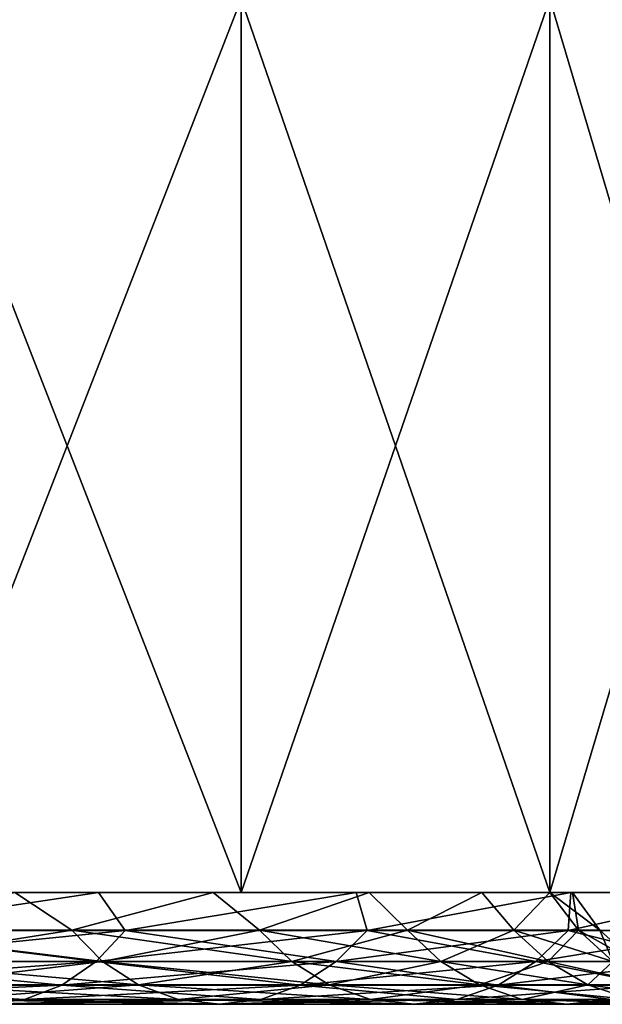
# Model space of a CAD drawing. Header units: millimetres. Extents: x -25 to 64, y -3 to 358.
# Tile 19 of 256: x 18.66 to 21.27, y -3.5 to 0.91. Entities that reach past the tile are written whole.
import ezdxf

# ---------------------------------------------------------------- set-up
doc = ezdxf.new("R2010")
doc.units = ezdxf.units.MM
doc.header["$LTSCALE"] = 52.148148
for name, color, linetype in [('342', 7, 'CONTINUOUS'), ('343', 7, 'CONTINUOUS'), ('348', 7, 'CONTINUOUS'), ('351', 7, 'CONTINUOUS'), ('352', 7, 'CONTINUOUS'), ('358', 7, 'CONTINUOUS')]:
    doc.layers.add(name, color=color, linetype=linetype)

msp = doc.modelspace()

# ---------------------------------------------------------------- linework, layer by layer
at = {"layer": '342', "color": 7, "linetype": 'CONTINUOUS', "true_color": 0xaaaaaa}
for points in [[(18.0933, -3, -17.252), (19.6513, -3, -15.454), (16.1687, -3, -16.1687), (18.0933, -3, -17.252)], [(16.1687, -3, -16.1687), (19.6513, -3, -15.454), (17.6757, -3, -14.506), (16.1687, -3, -16.1687)], [(19.6513, -3, 15.454), (18.0933, -3, 17.252), (16.1687, -3, 16.1687), (19.6513, -3, 15.454)], [(17.6757, -3, 14.506), (19.6513, -3, 15.454), (16.1687, -3, 16.1687), (17.6757, -3, 14.506)], [(19.6513, -3, -15.454), (21.0314, -3, -13.516), (17.6757, -3, -14.506), (19.6513, -3, -15.454)], [(17.6757, -3, -14.506), (21.0314, -3, -13.516), (19.0124, -3, -12.7037), (17.6757, -3, -14.506)], [(21.0314, -3, 13.516), (19.6513, -3, 15.454), (17.6757, -3, 14.506), (21.0314, -3, 13.516)], [(19.0124, -3, 12.7037), (21.0314, -3, 13.516), (17.6757, -3, 14.506), (19.0124, -3, 12.7037)], [(21.0314, -3, -13.516), (22.2209, -3, -11.4556), (19.0124, -3, -12.7037), (21.0314, -3, -13.516)], [(19.0124, -3, -12.7037), (22.2209, -3, -11.4556), (20.166, -3, -10.779), (19.0124, -3, -12.7037)], [(22.2209, -3, 11.4556), (21.0314, -3, 13.516), (19.0124, -3, 12.7037), (22.2209, -3, 11.4556)], [(20.166, -3, 10.779), (22.2209, -3, 11.4556), (19.0124, -3, 12.7037), (20.166, -3, 10.779)], [(22.2209, -3, -11.4556), (23.2092, -3, -9.2915), (20.166, -3, -10.779), (22.2209, -3, -11.4556)], [(20.166, -3, -10.779), (23.2092, -3, -9.2915), (21.1254, -3, -8.7505), (20.166, -3, -10.779)], [(23.2092, -3, 9.2915), (22.2209, -3, 11.4556), (20.166, -3, 10.779), (23.2092, -3, 9.2915)], [(21.1254, -3, 8.7505), (23.2092, -3, 9.2915), (20.166, -3, 10.779), (21.1254, -3, 8.7505)], [(23.2092, -3, -9.2915), (23.9873, -3, -7.0432), (21.1254, -3, -8.7505), (23.2092, -3, -9.2915)], [(21.1254, -3, -8.7505), (23.9873, -3, -7.0432), (21.8814, -3, -6.6376), (21.1254, -3, -8.7505)], [(23.9873, -3, 7.0432), (23.2092, -3, 9.2915), (21.1254, -3, 8.7505), (23.9873, -3, 7.0432)], [(21.8814, -3, 6.6376), (23.9873, -3, 7.0432), (21.1254, -3, 8.7505), (21.8814, -3, 6.6376)]]:
    msp.add_3dface(points, dxfattribs=at)
at = {"layer": '343', "color": 7, "linetype": 'CONTINUOUS', "true_color": 0xaaaaaa}
for points in [[(18.0933, -3, 17.252), (19.6513, -3, 15.454), (18.0933, 1, 17.252), (18.0933, -3, 17.252)], [(18.0933, 1, 17.252), (19.6513, -3, 15.454), (19.6513, 1, 15.454), (18.0933, 1, 17.252)], [(19.6513, -3, 15.454), (21.0314, -3, 13.516), (19.6513, 1, 15.454), (19.6513, -3, 15.454)], [(19.6513, 1, 15.454), (21.0314, -3, 13.516), (21.0314, 1, 13.516), (19.6513, 1, 15.454)], [(21.0314, -3, 13.516), (22.2209, -3, 11.4556), (21.0314, 1, 13.516), (21.0314, -3, 13.516)], [(21.0314, 1, 13.516), (22.2209, -3, 11.4556), (22.2209, 1, 11.4556), (21.0314, 1, 13.516)]]:
    msp.add_3dface(points, dxfattribs=at)
at = {"layer": '348', "color": 7, "linetype": 'CONTINUOUS', "true_color": 0xaaaaaa}
for points in [[(19.6513, -3, -15.454), (18.0933, -3, -17.252), (19.6513, 1, -15.454), (19.6513, -3, -15.454)], [(18.0933, -3, -17.252), (18.0933, 1, -17.252), (19.6513, 1, -15.454), (18.0933, -3, -17.252)], [(21.0314, -3, -13.516), (19.6513, -3, -15.454), (21.0314, 1, -13.516), (21.0314, -3, -13.516)], [(19.6513, -3, -15.454), (19.6513, 1, -15.454), (21.0314, 1, -13.516), (19.6513, -3, -15.454)], [(22.2209, -3, -11.4556), (21.0314, -3, -13.516), (22.2209, 1, -11.4556), (22.2209, -3, -11.4556)], [(21.0314, -3, -13.516), (21.0314, 1, -13.516), (22.2209, 1, -11.4556), (21.0314, -3, -13.516)]]:
    msp.add_3dface(points, dxfattribs=at)
at = {"layer": '351', "color": 7, "linetype": 'CONTINUOUS', "true_color": 0x323232}
for points in [[(17.6757, -3, -14.506), (19.0124, -3, -12.7037), (17.8773, -3.1691, -14.0589), (17.6757, -3, -14.506)], [(17.8773, -3.1691, -14.0589), (19.0124, -3, -12.7037), (19.1328, -3.1691, -12.2959), (17.8773, -3.1691, -14.0589)], [(18.8929, -3.1679, -9.7399), (18.6385, -3, -9.9625), (17.8815, -3.1679, -11.4917), (18.8929, -3.1679, -9.7399)], [(19.5252, -3, -8.0876), (18.6385, -3, -9.9625), (18.8929, -3.1679, -9.7399), (19.5252, -3, -8.0876)], [(19.7331, -3.1679, -7.9), (19.5252, -3, -8.0876), (18.8929, -3.1679, -9.7399), (19.7331, -3.1679, -7.9)], [(19.0124, -3, -12.7037), (20.166, -3, -10.779), (19.1328, -3.1691, -12.2959), (19.0124, -3, -12.7037)], [(19.1328, -3.1691, -12.2959), (20.166, -3, -10.779), (20.2149, -3.1691, -10.4215), (19.1328, -3.1691, -12.2959)], [(20.224, -3, -6.1349), (19.5252, -3, -8.0876), (19.7331, -3.1679, -7.9), (20.224, -3, -6.1349)], [(20.3947, -3.1679, -5.9884), (20.224, -3, -6.1349), (19.7331, -3.1679, -7.9), (20.3947, -3.1679, -5.9884)], [(20.166, -3, -10.779), (21.1254, -3, -8.7505), (20.2149, -3.1691, -10.4215), (20.166, -3, -10.779)], [(20.2149, -3.1691, -10.4215), (21.1254, -3, -8.7505), (21.114, -3.1691, -8.4528), (20.2149, -3.1691, -10.4215)], [(20.7279, -3, -4.123), (20.224, -3, -6.1349), (20.3947, -3.1679, -5.9884), (20.7279, -3, -4.123)], [(20.8716, -3.1679, -4.0227), (20.7279, -3, -4.123), (20.3947, -3.1679, -5.9884), (20.8716, -3.1679, -4.0227)], [(21.0322, -3, -2.0715), (20.7279, -3, -4.123), (20.8716, -3.1679, -4.0227), (21.0322, -3, -2.0715)], [(21.1595, -3.1679, -2.0205), (21.0322, -3, -2.0715), (20.8716, -3.1679, -4.0227), (21.1595, -3.1679, -2.0205)], [(21.134, -3), (21.0322, -3, -2.0715), (21.2557, -3.1679), (21.134, -3)], [(21.2557, -3.1679), (21.0322, -3, -2.0715), (21.1595, -3.1679, -2.0205), (21.2557, -3.1679)], [(21.1254, -3, -8.7505), (21.8814, -3, -6.6376), (21.114, -3.1691, -8.4528), (21.1254, -3, -8.7505)], [(21.114, -3.1691, -8.4528), (21.8814, -3, -6.6376), (21.8219, -3.1691, -6.4075), (21.114, -3.1691, -8.4528)], [(17.8773, -3.1691, -14.0589), (19.1328, -3.1691, -12.2959), (17.7551, -3.3091, -13.9627), (17.8773, -3.1691, -14.0589)], [(19.1328, -3.1691, -12.2959), (19.0019, -3.3091, -12.2118), (17.7551, -3.3091, -13.9627), (19.1328, -3.1691, -12.2959)], [(18.8929, -3.1679, -9.7399), (17.8815, -3.1679, -11.4917), (19.0309, -3.3082, -9.8111), (18.8929, -3.1679, -9.7399)], [(19.0309, -3.3082, -9.8111), (17.8815, -3.1679, -11.4917), (18.0121, -3.3082, -11.5757), (19.0309, -3.3082, -9.8111)], [(19.7331, -3.1679, -7.9), (18.8929, -3.1679, -9.7399), (19.8773, -3.3082, -7.9577), (19.7331, -3.1679, -7.9)], [(19.8773, -3.3082, -7.9577), (18.8929, -3.1679, -9.7399), (19.0309, -3.3082, -9.8111), (19.8773, -3.3082, -7.9577)], [(19.1328, -3.1691, -12.2959), (20.2149, -3.1691, -10.4215), (19.0019, -3.3091, -12.2118), (19.1328, -3.1691, -12.2959)], [(20.2149, -3.1691, -10.4215), (20.0767, -3.3091, -10.3502), (19.0019, -3.3091, -12.2118), (20.2149, -3.1691, -10.4215)], [(20.3947, -3.1679, -5.9884), (19.7331, -3.1679, -7.9), (20.5437, -3.3082, -6.0322), (20.3947, -3.1679, -5.9884)], [(20.5437, -3.3082, -6.0322), (19.7331, -3.1679, -7.9), (19.8773, -3.3082, -7.9577), (20.5437, -3.3082, -6.0322)], [(20.2149, -3.1691, -10.4215), (21.114, -3.1691, -8.4528), (20.0767, -3.3091, -10.3502), (20.2149, -3.1691, -10.4215)], [(21.114, -3.1691, -8.4528), (20.9696, -3.3091, -8.395), (20.0767, -3.3091, -10.3502), (21.114, -3.1691, -8.4528)], [(20.8716, -3.1679, -4.0227), (20.3947, -3.1679, -5.9884), (21.0241, -3.3082, -4.0521), (20.8716, -3.1679, -4.0227)], [(21.0241, -3.3082, -4.0521), (20.3947, -3.1679, -5.9884), (20.5437, -3.3082, -6.0322), (21.0241, -3.3082, -4.0521)], [(21.1595, -3.1679, -2.0205), (20.8716, -3.1679, -4.0227), (21.3141, -3.3082, -2.0352), (21.1595, -3.1679, -2.0205)], [(21.3141, -3.3082, -2.0352), (20.8716, -3.1679, -4.0227), (21.0241, -3.3082, -4.0521), (21.3141, -3.3082, -2.0352)], [(21.114, -3.1691, -8.4528), (21.8219, -3.1691, -6.4075), (20.9696, -3.3091, -8.395), (21.114, -3.1691, -8.4528)], [(21.8219, -3.1691, -6.4075), (21.6727, -3.3091, -6.3637), (20.9696, -3.3091, -8.395), (21.8219, -3.1691, -6.4075)], [(21.2557, -3.1679), (21.1595, -3.1679, -2.0205), (21.411, -3.3082), (21.2557, -3.1679)], [(21.411, -3.3082), (21.1595, -3.1679, -2.0205), (21.3141, -3.3082, -2.0352), (21.411, -3.3082)], [(18.8494, -3.4137, -12.1138), (17.6126, -3.4137, -13.8507), (19.0019, -3.3091, -12.2118), (18.8494, -3.4137, -12.1138)], [(19.0019, -3.3091, -12.2118), (17.6126, -3.4137, -13.8507), (17.7551, -3.3091, -13.9627), (19.0019, -3.3091, -12.2118)], [(19.0309, -3.3082, -9.8111), (18.0121, -3.3082, -11.5757), (19.1918, -3.413, -9.8941), (19.0309, -3.3082, -9.8111)], [(19.1918, -3.413, -9.8941), (18.0121, -3.3082, -11.5757), (18.1644, -3.413, -11.6736), (19.1918, -3.413, -9.8941)], [(19.9156, -3.4137, -10.2672), (18.8494, -3.4137, -12.1138), (20.0767, -3.3091, -10.3502), (19.9156, -3.4137, -10.2672)], [(20.0767, -3.3091, -10.3502), (18.8494, -3.4137, -12.1138), (19.0019, -3.3091, -12.2118), (20.0767, -3.3091, -10.3502)], [(19.8773, -3.3082, -7.9577), (19.0309, -3.3082, -9.8111), (20.0454, -3.413, -8.025), (19.8773, -3.3082, -7.9577)], [(20.0454, -3.413, -8.025), (19.0309, -3.3082, -9.8111), (19.1918, -3.413, -9.8941), (20.0454, -3.413, -8.025)], [(20.5437, -3.3082, -6.0322), (19.8773, -3.3082, -7.9577), (20.7175, -3.413, -6.0832), (20.5437, -3.3082, -6.0322)], [(20.7175, -3.413, -6.0832), (19.8773, -3.3082, -7.9577), (20.0454, -3.413, -8.025), (20.7175, -3.413, -6.0832)], [(20.8013, -3.4137, -8.3276), (19.9156, -3.4137, -10.2672), (20.9696, -3.3091, -8.395), (20.8013, -3.4137, -8.3276)], [(20.9696, -3.3091, -8.395), (19.9156, -3.4137, -10.2672), (20.0767, -3.3091, -10.3502), (20.9696, -3.3091, -8.395)], [(21.0241, -3.3082, -4.0521), (20.5437, -3.3082, -6.0322), (21.2019, -3.413, -4.0863), (21.0241, -3.3082, -4.0521)], [(21.2019, -3.413, -4.0863), (20.5437, -3.3082, -6.0322), (20.7175, -3.413, -6.0832), (21.2019, -3.413, -4.0863)], [(21.4987, -3.4137, -6.3126), (20.8013, -3.4137, -8.3276), (21.6727, -3.3091, -6.3637), (21.4987, -3.4137, -6.3126)], [(21.6727, -3.3091, -6.3637), (20.8013, -3.4137, -8.3276), (20.9696, -3.3091, -8.395), (21.6727, -3.3091, -6.3637)], [(21.3141, -3.3082, -2.0352), (21.0241, -3.3082, -4.0521), (21.4943, -3.413, -2.0525), (21.3141, -3.3082, -2.0352)], [(21.4943, -3.413, -2.0525), (21.0241, -3.3082, -4.0521), (21.2019, -3.413, -4.0863), (21.4943, -3.413, -2.0525)], [(18.682, -3.4783, -12.0062), (17.4561, -3.4783, -13.7276), (18.8494, -3.4137, -12.1138), (18.682, -3.4783, -12.0062)], [(18.8494, -3.4137, -12.1138), (17.4561, -3.4783, -13.7276), (17.6126, -3.4137, -13.8507), (18.8494, -3.4137, -12.1138)], [(19.1918, -3.413, -9.8941), (18.1644, -3.413, -11.6736), (19.3687, -3.4779, -9.9852), (19.1918, -3.413, -9.8941)], [(19.3687, -3.4779, -9.9852), (18.1644, -3.413, -11.6736), (18.3318, -3.4779, -11.7811), (19.3687, -3.4779, -9.9852)], [(19.7386, -3.4783, -10.176), (18.682, -3.4783, -12.0062), (19.9156, -3.4137, -10.2672), (19.7386, -3.4783, -10.176)], [(19.9156, -3.4137, -10.2672), (18.682, -3.4783, -12.0062), (18.8494, -3.4137, -12.1138), (19.9156, -3.4137, -10.2672)], [(20.0454, -3.413, -8.025), (19.1918, -3.413, -9.8941), (20.2301, -3.4779, -8.0989), (20.0454, -3.413, -8.025)], [(20.2301, -3.4779, -8.0989), (19.1918, -3.413, -9.8941), (19.3687, -3.4779, -9.9852), (20.2301, -3.4779, -8.0989)], [(20.6165, -3.4783, -8.2536), (19.7386, -3.4783, -10.176), (20.8013, -3.4137, -8.3276), (20.6165, -3.4783, -8.2536)], [(20.8013, -3.4137, -8.3276), (19.7386, -3.4783, -10.176), (19.9156, -3.4137, -10.2672), (20.8013, -3.4137, -8.3276)], [(20.7175, -3.413, -6.0832), (20.0454, -3.413, -8.025), (20.9084, -3.4779, -6.1393), (20.7175, -3.413, -6.0832)], [(20.9084, -3.4779, -6.1393), (20.0454, -3.413, -8.025), (20.2301, -3.4779, -8.0989), (20.9084, -3.4779, -6.1393)], [(21.3077, -3.4783, -6.2565), (20.6165, -3.4783, -8.2536), (21.4987, -3.4137, -6.3126), (21.3077, -3.4783, -6.2565)], [(21.4987, -3.4137, -6.3126), (20.6165, -3.4783, -8.2536), (20.8013, -3.4137, -8.3276), (21.4987, -3.4137, -6.3126)], [(21.2019, -3.413, -4.0863), (20.7175, -3.413, -6.0832), (21.3973, -3.4779, -4.124), (21.2019, -3.413, -4.0863)], [(21.3973, -3.4779, -4.124), (20.7175, -3.413, -6.0832), (20.9084, -3.4779, -6.1393), (21.3973, -3.4779, -4.124)], [(21.4943, -3.413, -2.0525), (21.2019, -3.413, -4.0863), (21.6924, -3.4779, -2.0714), (21.4943, -3.413, -2.0525)], [(21.6924, -3.4779, -2.0714), (21.2019, -3.413, -4.0863), (21.3973, -3.4779, -4.124), (21.6924, -3.4779, -2.0714)], [(18.5069, -3.5, -11.8936), (17.2925, -3.5, -13.599), (18.682, -3.4783, -12.0062), (18.5069, -3.5, -11.8936)], [(18.682, -3.4783, -12.0062), (17.2925, -3.5, -13.599), (17.4561, -3.4783, -13.7276), (18.682, -3.4783, -12.0062)], [(19.3687, -3.4779, -9.9852), (18.3318, -3.4779, -11.7811), (19.5536, -3.5, -10.0806), (19.3687, -3.4779, -9.9852)], [(19.5536, -3.5, -10.0806), (18.3318, -3.4779, -11.7811), (18.5069, -3.5, -11.8936), (19.5536, -3.5, -10.0806)], [(19.5536, -3.5, -10.0806), (18.5069, -3.5, -11.8936), (19.7386, -3.4783, -10.176), (19.5536, -3.5, -10.0806)], [(19.7386, -3.4783, -10.176), (18.5069, -3.5, -11.8936), (18.682, -3.4783, -12.0062), (19.7386, -3.4783, -10.176)], [(20.2301, -3.4779, -8.0989), (19.3687, -3.4779, -9.9852), (20.4233, -3.5, -8.1763), (20.2301, -3.4779, -8.0989)], [(20.4233, -3.5, -8.1763), (19.3687, -3.4779, -9.9852), (19.5536, -3.5, -10.0806), (20.4233, -3.5, -8.1763)], [(20.4233, -3.5, -8.1763), (19.5536, -3.5, -10.0806), (20.6165, -3.4783, -8.2536), (20.4233, -3.5, -8.1763)], [(20.6165, -3.4783, -8.2536), (19.5536, -3.5, -10.0806), (19.7386, -3.4783, -10.176), (20.6165, -3.4783, -8.2536)], [(20.9084, -3.4779, -6.1393), (20.2301, -3.4779, -8.0989), (21.108, -3.5, -6.1979), (20.9084, -3.4779, -6.1393)], [(21.108, -3.5, -6.1979), (20.2301, -3.4779, -8.0989), (20.4233, -3.5, -8.1763), (21.108, -3.5, -6.1979)], [(21.108, -3.5, -6.1979), (20.4233, -3.5, -8.1763), (21.3077, -3.4783, -6.2565), (21.108, -3.5, -6.1979)], [(21.3077, -3.4783, -6.2565), (20.4233, -3.5, -8.1763), (20.6165, -3.4783, -8.2536), (21.3077, -3.4783, -6.2565)], [(21.3973, -3.4779, -4.124), (20.9084, -3.4779, -6.1393), (21.6016, -3.5, -4.1634), (21.3973, -3.4779, -4.124)], [(21.6016, -3.5, -4.1634), (20.9084, -3.4779, -6.1393), (21.108, -3.5, -6.1979), (21.6016, -3.5, -4.1634)], [(21.6016, -3.5, -4.1634), (21.108, -3.5, -6.1979), (21.806, -3.4783, -4.2028), (21.6016, -3.5, -4.1634)], [(21.806, -3.4783, -4.2028), (21.108, -3.5, -6.1979), (21.3077, -3.4783, -6.2565), (21.806, -3.4783, -4.2028)]]:
    msp.add_3dface(points, dxfattribs=at)
at = {"layer": '352', "color": 7, "linetype": 'CONTINUOUS', "true_color": 0x323232}
for points in [[(19.0124, -3, 12.7037), (17.6757, -3, 14.506), (17.8773, -3.1691, 14.0589), (19.0124, -3, 12.7037)], [(19.1328, -3.1691, 12.2959), (19.0124, -3, 12.7037), (17.8773, -3.1691, 14.0589), (19.1328, -3.1691, 12.2959)], [(17.8815, -3.1679, 11.4917), (18.6385, -3, 9.9625), (18.8929, -3.1679, 9.7399), (17.8815, -3.1679, 11.4917)], [(18.6385, -3, 9.9625), (19.5252, -3, 8.0876), (18.8929, -3.1679, 9.7399), (18.6385, -3, 9.9625)], [(18.8929, -3.1679, 9.7399), (19.5252, -3, 8.0876), (19.7331, -3.1679, 7.9), (18.8929, -3.1679, 9.7399)], [(20.166, -3, 10.779), (19.0124, -3, 12.7037), (19.1328, -3.1691, 12.2959), (20.166, -3, 10.779)], [(20.2149, -3.1691, 10.4215), (20.166, -3, 10.779), (19.1328, -3.1691, 12.2959), (20.2149, -3.1691, 10.4215)], [(19.5252, -3, 8.0876), (20.224, -3, 6.1349), (19.7331, -3.1679, 7.9), (19.5252, -3, 8.0876)], [(19.7331, -3.1679, 7.9), (20.224, -3, 6.1349), (20.3947, -3.1679, 5.9884), (19.7331, -3.1679, 7.9)], [(21.1254, -3, 8.7505), (20.166, -3, 10.779), (20.2149, -3.1691, 10.4215), (21.1254, -3, 8.7505)], [(21.114, -3.1691, 8.4528), (21.1254, -3, 8.7505), (20.2149, -3.1691, 10.4215), (21.114, -3.1691, 8.4528)], [(20.224, -3, 6.1349), (20.7279, -3, 4.123), (20.3947, -3.1679, 5.9884), (20.224, -3, 6.1349)], [(20.3947, -3.1679, 5.9884), (20.7279, -3, 4.123), (20.8716, -3.1679, 4.0227), (20.3947, -3.1679, 5.9884)], [(20.7279, -3, 4.123), (21.0322, -3, 2.0715), (20.8716, -3.1679, 4.0227), (20.7279, -3, 4.123)], [(20.8716, -3.1679, 4.0227), (21.0322, -3, 2.0715), (21.1595, -3.1679, 2.0205), (20.8716, -3.1679, 4.0227)], [(21.0322, -3, 2.0715), (21.134, -3), (21.1595, -3.1679, 2.0205), (21.0322, -3, 2.0715)], [(21.8814, -3, 6.6376), (21.1254, -3, 8.7505), (21.114, -3.1691, 8.4528), (21.8814, -3, 6.6376)], [(21.8219, -3.1691, 6.4075), (21.8814, -3, 6.6376), (21.114, -3.1691, 8.4528), (21.8219, -3.1691, 6.4075)], [(21.134, -3), (21.2557, -3.1679), (21.1595, -3.1679, 2.0205), (21.134, -3)], [(17.8773, -3.1691, 14.0589), (17.7551, -3.3091, 13.9627), (19.0019, -3.3091, 12.2118), (17.8773, -3.1691, 14.0589)], [(19.1328, -3.1691, 12.2959), (17.8773, -3.1691, 14.0589), (19.0019, -3.3091, 12.2118), (19.1328, -3.1691, 12.2959)], [(17.8815, -3.1679, 11.4917), (18.8929, -3.1679, 9.7399), (18.0121, -3.3082, 11.5757), (17.8815, -3.1679, 11.4917)], [(18.0121, -3.3082, 11.5757), (18.8929, -3.1679, 9.7399), (19.0309, -3.3082, 9.8111), (18.0121, -3.3082, 11.5757)], [(18.8929, -3.1679, 9.7399), (19.7331, -3.1679, 7.9), (19.0309, -3.3082, 9.8111), (18.8929, -3.1679, 9.7399)], [(19.1328, -3.1691, 12.2959), (19.0019, -3.3091, 12.2118), (20.0767, -3.3091, 10.3502), (19.1328, -3.1691, 12.2959)], [(19.0309, -3.3082, 9.8111), (19.7331, -3.1679, 7.9), (19.8773, -3.3082, 7.9577), (19.0309, -3.3082, 9.8111)], [(20.2149, -3.1691, 10.4215), (19.1328, -3.1691, 12.2959), (20.0767, -3.3091, 10.3502), (20.2149, -3.1691, 10.4215)], [(19.7331, -3.1679, 7.9), (20.3947, -3.1679, 5.9884), (19.8773, -3.3082, 7.9577), (19.7331, -3.1679, 7.9)], [(19.8773, -3.3082, 7.9577), (20.3947, -3.1679, 5.9884), (20.5437, -3.3082, 6.0322), (19.8773, -3.3082, 7.9577)], [(20.2149, -3.1691, 10.4215), (20.0767, -3.3091, 10.3502), (20.9696, -3.3091, 8.395), (20.2149, -3.1691, 10.4215)], [(21.114, -3.1691, 8.4528), (20.2149, -3.1691, 10.4215), (20.9696, -3.3091, 8.395), (21.114, -3.1691, 8.4528)], [(20.3947, -3.1679, 5.9884), (20.8716, -3.1679, 4.0227), (20.5437, -3.3082, 6.0322), (20.3947, -3.1679, 5.9884)], [(20.5437, -3.3082, 6.0322), (20.8716, -3.1679, 4.0227), (21.0241, -3.3082, 4.0521), (20.5437, -3.3082, 6.0322)], [(20.8716, -3.1679, 4.0227), (21.1595, -3.1679, 2.0205), (21.0241, -3.3082, 4.0521), (20.8716, -3.1679, 4.0227)], [(21.114, -3.1691, 8.4528), (20.9696, -3.3091, 8.395), (21.6727, -3.3091, 6.3637), (21.114, -3.1691, 8.4528)], [(21.0241, -3.3082, 4.0521), (21.1595, -3.1679, 2.0205), (21.3141, -3.3082, 2.0352), (21.0241, -3.3082, 4.0521)], [(21.8219, -3.1691, 6.4075), (21.114, -3.1691, 8.4528), (21.6727, -3.3091, 6.3637), (21.8219, -3.1691, 6.4075)], [(21.1595, -3.1679, 2.0205), (21.2557, -3.1679), (21.3141, -3.3082, 2.0352), (21.1595, -3.1679, 2.0205)], [(21.2557, -3.1679), (21.411, -3.3082), (21.3141, -3.3082, 2.0352), (21.2557, -3.1679)], [(17.6126, -3.4137, 13.8507), (18.8494, -3.4137, 12.1138), (17.7551, -3.3091, 13.9627), (17.6126, -3.4137, 13.8507)], [(17.7551, -3.3091, 13.9627), (18.8494, -3.4137, 12.1138), (19.0019, -3.3091, 12.2118), (17.7551, -3.3091, 13.9627)], [(18.0121, -3.3082, 11.5757), (19.0309, -3.3082, 9.8111), (18.1644, -3.413, 11.6736), (18.0121, -3.3082, 11.5757)], [(18.1644, -3.413, 11.6736), (19.0309, -3.3082, 9.8111), (19.1918, -3.413, 9.8941), (18.1644, -3.413, 11.6736)], [(18.8494, -3.4137, 12.1138), (19.9156, -3.4137, 10.2672), (19.0019, -3.3091, 12.2118), (18.8494, -3.4137, 12.1138)], [(19.0019, -3.3091, 12.2118), (19.9156, -3.4137, 10.2672), (20.0767, -3.3091, 10.3502), (19.0019, -3.3091, 12.2118)], [(19.0309, -3.3082, 9.8111), (19.8773, -3.3082, 7.9577), (19.1918, -3.413, 9.8941), (19.0309, -3.3082, 9.8111)], [(19.1918, -3.413, 9.8941), (19.8773, -3.3082, 7.9577), (20.0454, -3.413, 8.025), (19.1918, -3.413, 9.8941)], [(19.8773, -3.3082, 7.9577), (20.5437, -3.3082, 6.0322), (20.0454, -3.413, 8.025), (19.8773, -3.3082, 7.9577)], [(19.9156, -3.4137, 10.2672), (20.8013, -3.4137, 8.3276), (20.0767, -3.3091, 10.3502), (19.9156, -3.4137, 10.2672)], [(20.0454, -3.413, 8.025), (20.5437, -3.3082, 6.0322), (20.7175, -3.413, 6.0832), (20.0454, -3.413, 8.025)], [(20.0767, -3.3091, 10.3502), (20.8013, -3.4137, 8.3276), (20.9696, -3.3091, 8.395), (20.0767, -3.3091, 10.3502)], [(20.5437, -3.3082, 6.0322), (21.0241, -3.3082, 4.0521), (20.7175, -3.413, 6.0832), (20.5437, -3.3082, 6.0322)], [(20.7175, -3.413, 6.0832), (21.0241, -3.3082, 4.0521), (21.2019, -3.413, 4.0863), (20.7175, -3.413, 6.0832)], [(20.8013, -3.4137, 8.3276), (21.4987, -3.4137, 6.3126), (20.9696, -3.3091, 8.395), (20.8013, -3.4137, 8.3276)], [(20.9696, -3.3091, 8.395), (21.4987, -3.4137, 6.3126), (21.6727, -3.3091, 6.3637), (20.9696, -3.3091, 8.395)], [(21.0241, -3.3082, 4.0521), (21.3141, -3.3082, 2.0352), (21.2019, -3.413, 4.0863), (21.0241, -3.3082, 4.0521)], [(21.2019, -3.413, 4.0863), (21.3141, -3.3082, 2.0352), (21.4943, -3.413, 2.0525), (21.2019, -3.413, 4.0863)], [(17.4561, -3.4783, 13.7276), (18.682, -3.4783, 12.0062), (17.6126, -3.4137, 13.8507), (17.4561, -3.4783, 13.7276)], [(17.6126, -3.4137, 13.8507), (18.682, -3.4783, 12.0062), (18.8494, -3.4137, 12.1138), (17.6126, -3.4137, 13.8507)], [(18.1644, -3.413, 11.6736), (19.1918, -3.413, 9.8941), (18.3318, -3.4779, 11.7811), (18.1644, -3.413, 11.6736)], [(18.3318, -3.4779, 11.7811), (19.1918, -3.413, 9.8941), (19.3687, -3.4779, 9.9852), (18.3318, -3.4779, 11.7811)], [(18.682, -3.4783, 12.0062), (19.7386, -3.4783, 10.176), (18.8494, -3.4137, 12.1138), (18.682, -3.4783, 12.0062)], [(18.8494, -3.4137, 12.1138), (19.7386, -3.4783, 10.176), (19.9156, -3.4137, 10.2672), (18.8494, -3.4137, 12.1138)], [(19.1918, -3.413, 9.8941), (20.0454, -3.413, 8.025), (19.3687, -3.4779, 9.9852), (19.1918, -3.413, 9.8941)], [(19.3687, -3.4779, 9.9852), (20.0454, -3.413, 8.025), (20.2301, -3.4779, 8.0989), (19.3687, -3.4779, 9.9852)], [(19.7386, -3.4783, 10.176), (20.6165, -3.4783, 8.2536), (19.9156, -3.4137, 10.2672), (19.7386, -3.4783, 10.176)], [(19.9156, -3.4137, 10.2672), (20.6165, -3.4783, 8.2536), (20.8013, -3.4137, 8.3276), (19.9156, -3.4137, 10.2672)], [(20.0454, -3.413, 8.025), (20.7175, -3.413, 6.0832), (20.2301, -3.4779, 8.0989), (20.0454, -3.413, 8.025)], [(20.2301, -3.4779, 8.0989), (20.7175, -3.413, 6.0832), (20.9084, -3.4779, 6.1393), (20.2301, -3.4779, 8.0989)], [(20.6165, -3.4783, 8.2536), (21.3077, -3.4783, 6.2565), (20.8013, -3.4137, 8.3276), (20.6165, -3.4783, 8.2536)], [(20.7175, -3.413, 6.0832), (21.2019, -3.413, 4.0863), (20.9084, -3.4779, 6.1393), (20.7175, -3.413, 6.0832)], [(20.8013, -3.4137, 8.3276), (21.3077, -3.4783, 6.2565), (21.4987, -3.4137, 6.3126), (20.8013, -3.4137, 8.3276)], [(20.9084, -3.4779, 6.1393), (21.2019, -3.413, 4.0863), (21.3973, -3.4779, 4.124), (20.9084, -3.4779, 6.1393)], [(21.2019, -3.413, 4.0863), (21.4943, -3.413, 2.0525), (21.3973, -3.4779, 4.124), (21.2019, -3.413, 4.0863)], [(17.4561, -3.4783, 13.7276), (18.5069, -3.5, 11.8936), (18.682, -3.4783, 12.0062), (17.4561, -3.4783, 13.7276)], [(18.3318, -3.4779, 11.7811), (19.3687, -3.4779, 9.9852), (18.5069, -3.5, 11.8936), (18.3318, -3.4779, 11.7811)], [(18.5069, -3.5, 11.8936), (19.3687, -3.4779, 9.9852), (19.5536, -3.5, 10.0806), (18.5069, -3.5, 11.8936)], [(18.5069, -3.5, 11.8936), (19.5536, -3.5, 10.0806), (18.682, -3.4783, 12.0062), (18.5069, -3.5, 11.8936)], [(18.682, -3.4783, 12.0062), (19.5536, -3.5, 10.0806), (19.7386, -3.4783, 10.176), (18.682, -3.4783, 12.0062)], [(19.3687, -3.4779, 9.9852), (20.2301, -3.4779, 8.0989), (19.5536, -3.5, 10.0806), (19.3687, -3.4779, 9.9852)], [(19.5536, -3.5, 10.0806), (20.2301, -3.4779, 8.0989), (20.4233, -3.5, 8.1763), (19.5536, -3.5, 10.0806)], [(19.5536, -3.5, 10.0806), (20.4233, -3.5, 8.1763), (19.7386, -3.4783, 10.176), (19.5536, -3.5, 10.0806)], [(19.7386, -3.4783, 10.176), (20.4233, -3.5, 8.1763), (20.6165, -3.4783, 8.2536), (19.7386, -3.4783, 10.176)], [(20.2301, -3.4779, 8.0989), (20.9084, -3.4779, 6.1393), (20.4233, -3.5, 8.1763), (20.2301, -3.4779, 8.0989)], [(20.4233, -3.5, 8.1763), (20.9084, -3.4779, 6.1393), (21.108, -3.5, 6.1979), (20.4233, -3.5, 8.1763)], [(20.4233, -3.5, 8.1763), (21.108, -3.5, 6.1979), (20.6165, -3.4783, 8.2536), (20.4233, -3.5, 8.1763)], [(20.6165, -3.4783, 8.2536), (21.108, -3.5, 6.1979), (21.3077, -3.4783, 6.2565), (20.6165, -3.4783, 8.2536)], [(20.9084, -3.4779, 6.1393), (21.3973, -3.4779, 4.124), (21.108, -3.5, 6.1979), (20.9084, -3.4779, 6.1393)], [(21.108, -3.5, 6.1979), (21.3973, -3.4779, 4.124), (21.6016, -3.5, 4.1634), (21.108, -3.5, 6.1979)], [(21.108, -3.5, 6.1979), (21.6016, -3.5, 4.1634), (21.3077, -3.4783, 6.2565), (21.108, -3.5, 6.1979)]]:
    msp.add_3dface(points, dxfattribs=at)
at = {"layer": '358', "color": 7, "linetype": 'CONTINUOUS', "true_color": 0xaaaaaa}
for points in [[(-21.134, -3), (-21.0322, -3, -2.0715), (21.134, -3), (-21.134, -3)], [(-21.134, -3), (21.134, -3), (21.0322, -3, 2.0715), (-21.134, -3)], [(-21.134, -3), (21.0322, -3, 2.0715), (-21.0322, -3, 2.0715), (-21.134, -3)], [(-21.0322, -3, -2.0715), (-20.7279, -3, -4.123), (21.0322, -3, -2.0715), (-21.0322, -3, -2.0715)], [(-21.0322, -3, -2.0715), (21.0322, -3, -2.0715), (21.134, -3), (-21.0322, -3, -2.0715)], [(21.0322, -3, 2.0715), (20.7279, -3, 4.123), (-21.0322, -3, 2.0715), (21.0322, -3, 2.0715)], [(20.7279, -3, 4.123), (-20.7279, -3, 4.123), (-21.0322, -3, 2.0715), (20.7279, -3, 4.123)], [(-20.7279, -3, -4.123), (-20.224, -3, -6.1349), (20.7279, -3, -4.123), (-20.7279, -3, -4.123)], [(-20.7279, -3, -4.123), (20.7279, -3, -4.123), (21.0322, -3, -2.0715), (-20.7279, -3, -4.123)], [(20.7279, -3, 4.123), (20.224, -3, 6.1349), (-20.7279, -3, 4.123), (20.7279, -3, 4.123)], [(20.224, -3, 6.1349), (-20.224, -3, 6.1349), (-20.7279, -3, 4.123), (20.224, -3, 6.1349)], [(-20.224, -3, -6.1349), (-19.5252, -3, -8.0876), (20.224, -3, -6.1349), (-20.224, -3, -6.1349)], [(-20.224, -3, -6.1349), (20.224, -3, -6.1349), (20.7279, -3, -4.123), (-20.224, -3, -6.1349)], [(20.224, -3, 6.1349), (19.5252, -3, 8.0876), (-20.224, -3, 6.1349), (20.224, -3, 6.1349)], [(19.5252, -3, 8.0876), (-19.5252, -3, 8.0876), (-20.224, -3, 6.1349), (19.5252, -3, 8.0876)], [(-19.5252, -3, -8.0876), (-18.6385, -3, -9.9625), (19.5252, -3, -8.0876), (-19.5252, -3, -8.0876)], [(-19.5252, -3, -8.0876), (19.5252, -3, -8.0876), (20.224, -3, -6.1349), (-19.5252, -3, -8.0876)], [(19.5252, -3, 8.0876), (18.6385, -3, 9.9625), (-19.5252, -3, 8.0876), (19.5252, -3, 8.0876)], [(-18.6385, -3, -9.9625), (18.6385, -3, -9.9625), (19.5252, -3, -8.0876), (-18.6385, -3, -9.9625)]]:
    msp.add_3dface(points, dxfattribs=at)

doc.saveas('drawing.dxf')
